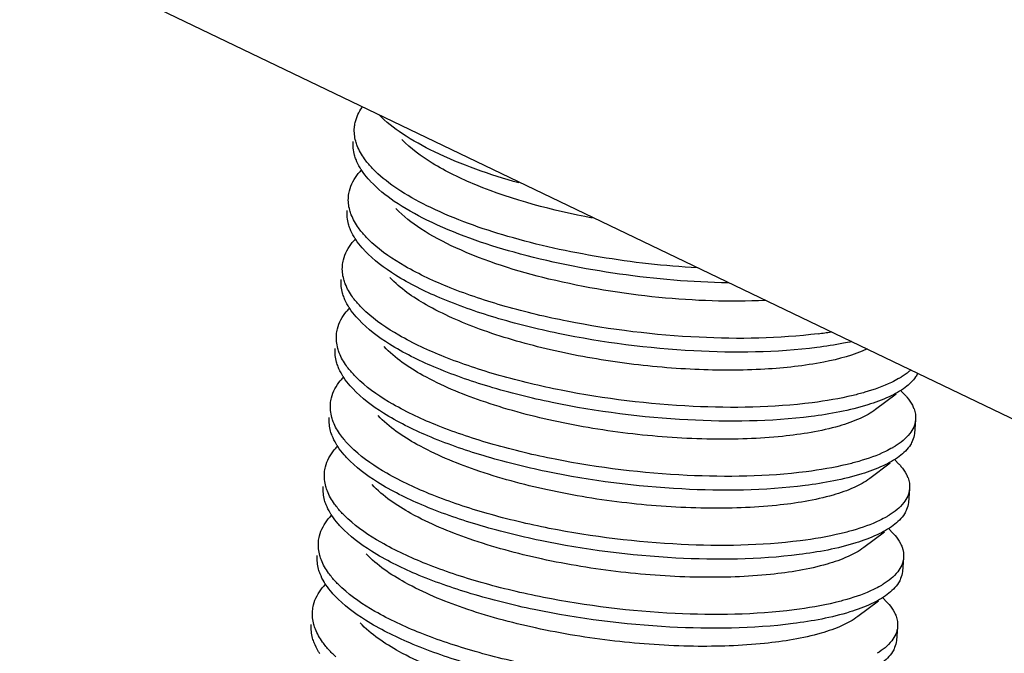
# Model space of a CAD drawing. Header units: millimetres. Extents: x -24622 to 2314, y -1603 to 2287.
# Tile 214 of 236: x 1687.72 to 1696.15, y 855.45 to 860.87. Entities that reach past the tile are written whole.
import ezdxf

# ---------------------------------------------------------------- set-up
doc = ezdxf.new("R2010")
doc.units = ezdxf.units.MM
doc.layers.add('02___PRT_ALL_AXES', color=7, linetype='Continuous')

msp = doc.modelspace()

# ---------------------------------------------------------------- linework, layer by layer
at = {"color": 7, "linetype": 'Continuous'}
for p, q in [((1735.632, 838.5339), (1679.2943, 865.5836)), ((1695.2218, 857.6721), (1695.0451, 857.5396)), ((1695.2643, 857.6975), (1695.2929, 857.667)), ((1695.1705, 857.0814), (1694.9939, 856.9489)), ((1695.213, 857.1069), (1695.2417, 857.0764)), ((1695.1193, 856.4908), (1694.9426, 856.3583)), ((1695.1618, 856.5162), (1695.1904, 856.4858)), ((1695.068, 855.9002), (1694.8914, 855.7677)), ((1695.1106, 855.9256), (1695.1392, 855.8951))]:
    msp.add_line(p, q, dxfattribs=at)
for centre, radius, start, end in [((1691.0411, 859.2204), 0.5418, 137.28969, 141.4551), ((1690.9899, 858.6297), 0.5418, 137.28969, 141.4551), ((1690.9386, 858.0391), 0.5418, 137.28969, 141.4551), ((1694.0701, 862.0009), 3.8428, 277.22379, 278.89643), ((1690.8874, 857.4485), 0.5418, 137.28969, 141.4551), ((1694.8643, 858.458), 0.7553, 300.00048, 301.858), ((1690.8361, 856.8578), 0.5418, 137.28969, 141.4551), ((1694.813, 857.8674), 0.7553, 300.00048, 301.858), ((1690.7849, 856.2672), 0.5418, 137.28969, 141.4551), ((1694.7618, 857.2768), 0.7553, 300.00048, 301.858), ((1690.7337, 855.6766), 0.5418, 137.28969, 141.4551), ((1694.7105, 856.6862), 0.7553, 300.00048, 301.858)]:
    msp.add_arc(centre, radius, start, end, dxfattribs=at)
for points, start_tangent, end_tangent in [([(1690.5847, 859.9517), (1690.5917, 859.996), (1690.6506, 860.1244)], (0.08614, 0.996283), (0.572315, 0.820034)), ([(1691.9914, 859.4784), (1691.2692, 859.7444), (1690.9952, 859.8992), (1690.7923, 860.0626)], (-0.962738, 0.270437), (-0.704637, 0.709568)), ([(1690.609, 859.7955), (1690.5959, 859.8349), (1690.5847, 859.9517)], (-0.364967, 0.931021), (0.08614, 0.996283)), ([(1690.5988, 859.6774), (1690.5856, 859.7168), (1690.5744, 859.8336)], (-0.364967, 0.931021), (0.08614, 0.996283)), ([(1690.6991, 859.6475), (1690.6706, 859.6845), (1690.609, 859.7955)], (-0.636014, 0.771678), (-0.364967, 0.931021)), ([(1692.6199, 859.1782), (1691.6245, 859.4613), (1691.2501, 859.6474), (1690.9914, 859.8501)], (-0.982581, 0.185833), (-0.684836, 0.728697)), ([(1690.6477, 859.5847), (1690.6331, 859.6079), (1690.5988, 859.6774)], (-0.55272, 0.833367), (-0.364967, 0.931021)), ([(1690.7851, 859.5576), (1690.7615, 859.58), (1690.6991, 859.6475)], (-0.737009, 0.675882), (-0.636014, 0.771678)), ([(1690.5334, 859.3611), (1690.542, 859.4118), (1690.6174, 859.5579)], (0.08614, 0.996283), (0.622496, 0.782623)), ([(1690.7234, 859.4902), (1690.7021, 859.5137), (1690.6477, 859.5847)], (-0.68457, 0.728947), (-0.55272, 0.833367)), ([(1693.5183, 858.7516), (1692.6861, 858.8441), (1691.8962, 859.0214), (1691.2378, 859.2673), (1690.982, 859.4086), (1690.7851, 859.5576)], (-0.998378, 0.056936), (-0.737009, 0.675882)), ([(1693.7835, 858.6229), (1692.8527, 858.6988), (1691.9503, 858.885), (1691.205, 859.1601), (1690.926, 859.3208), (1690.7234, 859.4902)], (-0.999813, 0.019313), (-0.68457, 0.728947)), ([(1690.5578, 859.2049), (1690.5447, 859.2443), (1690.5334, 859.3611)], (-0.364967, 0.931021), (0.08614, 0.996283)), ([(1690.5475, 859.0867), (1690.5344, 859.1262), (1690.5232, 859.243)], (-0.364967, 0.931021), (0.08614, 0.996283)), ([(1690.6479, 859.0569), (1690.6194, 859.0939), (1690.5578, 859.2049)], (-0.636014, 0.771678), (-0.364967, 0.931021)), ([(1694.1004, 858.4728), (1693.1893, 858.499), (1692.2495, 858.6563), (1691.4516, 858.9235), (1691.1528, 859.086), (1690.9402, 859.2595)], (-0.998846, -0.048026), (-0.684441, 0.729068)), ([(1690.5965, 858.9941), (1690.5819, 859.0173), (1690.5475, 859.0867)], (-0.55272, 0.833367), (-0.364967, 0.931021)), ([(1690.7339, 858.967), (1690.7102, 858.9893), (1690.6479, 859.0569)], (-0.737009, 0.675882), (-0.636014, 0.771678)), ([(1690.4822, 858.7705), (1690.4908, 858.8211), (1690.5662, 858.9673)], (0.08614, 0.996283), (0.622496, 0.782623)), ([(1690.6722, 858.8995), (1690.6509, 858.9231), (1690.5965, 858.9941)], (-0.68457, 0.728947), (-0.55272, 0.833367)), ([(1694.5533, 858.1886), (1693.5338, 858.1575), (1692.4062, 858.295), (1691.8752, 858.4221), (1691.4037, 858.5815), (1691.0165, 858.766), (1690.7339, 858.967)], (-0.992026, -0.126034), (-0.737009, 0.675882)), ([(1694.543, 858.0705), (1693.4894, 858.0411), (1692.3286, 858.1905), (1691.7882, 858.3265), (1691.3153, 858.4956), (1690.9363, 858.6898), (1690.6722, 858.8995)], (-0.992026, -0.126034), (-0.68457, 0.728947)), ([(1690.5066, 858.6142), (1690.4934, 858.6537), (1690.4822, 858.7705)], (-0.364967, 0.931021), (0.08614, 0.996283)), ([(1690.4963, 858.4961), (1690.4832, 858.5356), (1690.4719, 858.6524)], (-0.364967, 0.931021), (0.08614, 0.996283)), ([(1690.5966, 858.4662), (1690.5681, 858.5032), (1690.5066, 858.6142)], (-0.636014, 0.771678), (-0.364967, 0.931021)), ([(1694.9727, 858.0582), (1694.6028, 857.9457), (1694.0973, 857.8847), (1693.4984, 857.8825), (1692.8561, 857.9417), (1692.2242, 858.0594), (1691.6556, 858.2283), (1691.1977, 858.4365), (1690.8889, 858.6689)], (-0.907154, -0.420799), (-0.684833, 0.7287)), ([(1690.5452, 858.4035), (1690.5306, 858.4267), (1690.4963, 858.4961)], (-0.55272, 0.833367), (-0.364967, 0.931021)), ([(1690.6826, 858.3763), (1690.659, 858.3987), (1690.5966, 858.4662)], (-0.737009, 0.675882), (-0.636014, 0.771678)), ([(1690.4309, 858.1799), (1690.4395, 858.2305), (1690.5149, 858.3767)], (0.08614, 0.996283), (0.622496, 0.782623)), ([(1690.621, 858.3089), (1690.5996, 858.3325), (1690.5452, 858.4035)], (-0.68457, 0.728947), (-0.55272, 0.833367)), ([(1694.502, 857.598), (1693.4825, 857.5669), (1692.3549, 857.7043), (1691.8239, 857.8315), (1691.3524, 857.9909), (1690.9652, 858.1753), (1690.6826, 858.3763)], (-0.992026, -0.126034), (-0.737009, 0.675882)), ([(1694.4918, 857.4799), (1693.4382, 857.4505), (1692.2773, 857.5998), (1691.737, 857.7358), (1691.2641, 857.905), (1690.885, 858.0992), (1690.621, 858.3089)], (-0.992026, -0.126034), (-0.68457, 0.728947)), ([(1690.4553, 858.0236), (1690.4422, 858.0631), (1690.4309, 858.1799)], (-0.364967, 0.931021), (0.08614, 0.996283)), ([(1694.8405, 858.121), (1694.7704, 858.1065), (1694.543, 858.0705)], (-0.976918, -0.213616), (-0.992026, -0.126034)), ([(1690.4451, 857.9055), (1690.4319, 857.9449), (1690.4207, 858.0617)], (-0.364967, 0.931021), (0.08614, 0.996283)), ([(1690.5454, 857.8756), (1690.5169, 857.9126), (1690.4553, 858.0236)], (-0.636014, 0.771678), (-0.364967, 0.931021)), ([(1695.0451, 857.5396), (1694.9121, 857.4633), (1694.732, 857.3985), (1694.2488, 857.3103), (1693.6412, 857.286), (1692.9664, 857.3306), (1692.288, 857.4426), (1691.6702, 857.6142), (1691.171, 857.832), (1690.8377, 858.0782)], (-0.799736, -0.600352), (-0.684441, 0.729068)), ([(1690.494, 857.8128), (1690.4794, 857.836), (1690.4451, 857.9055)], (-0.55272, 0.833367), (-0.364967, 0.931021)), ([(1690.6314, 857.7857), (1690.6077, 857.8081), (1690.5454, 857.8756)], (-0.737009, 0.675882), (-0.636014, 0.771678)), ([(1695.349, 857.8814), (1695.3301, 857.8647), (1695.2629, 857.8165)], (-0.730316, -0.68311), (-0.849207, -0.52806)), ([(1695.4058, 857.8498), (1695.3872, 857.8185), (1695.2983, 857.7295)], (-0.448497, -0.893784), (-0.799807, -0.600258)), ([(1690.3797, 857.5892), (1690.3883, 857.6399), (1690.4637, 857.7861)], (0.08614, 0.996283), (0.622496, 0.782623)), ([(1690.5697, 857.7183), (1690.5484, 857.7419), (1690.494, 857.8128)], (-0.68457, 0.728947), (-0.55272, 0.833367)), ([(1694.4508, 857.0074), (1693.4313, 856.9763), (1692.3037, 857.1137), (1691.7727, 857.2409), (1691.3012, 857.4003), (1690.914, 857.5847), (1690.6314, 857.7857)], (-0.992026, -0.126034), (-0.737009, 0.675882)), ([(1695.2419, 857.8039), (1695.1809, 857.7718), (1694.9525, 857.687)], (-0.865879, -0.500254), (-0.960587, -0.277978)), ([(1694.4405, 856.8893), (1693.3869, 856.8598), (1692.2261, 857.0092), (1691.6857, 857.1452), (1691.2128, 857.3144), (1690.8338, 857.5086), (1690.5697, 857.7183)], (-0.992026, -0.126034), (-0.68457, 0.728947)), ([(1695.2983, 857.7295), (1695.1609, 857.6491), (1694.9781, 857.5796), (1694.4918, 857.4799)], (-0.799807, -0.600258), (-0.992026, -0.126034)), ([(1694.9525, 857.687), (1694.8515, 857.6604), (1694.502, 857.598)], (-0.960587, -0.277978), (-0.992026, -0.126034)), ([(1695.2929, 857.667), (1695.3131, 857.6442), (1695.3594, 857.5759)], (0.684741, -0.728787), (0.459261, -0.888301)), ([(1690.4041, 857.433), (1690.3909, 857.4724), (1690.3797, 857.5892)], (-0.364967, 0.931021), (0.08614, 0.996283)), ([(1695.3594, 857.5759), (1695.3732, 857.5446), (1695.3866, 857.4523)], (0.459261, -0.888301), (-0.086059, -0.99629)), ([(1690.3938, 857.3149), (1690.3807, 857.3543), (1690.3694, 857.4711)], (-0.364967, 0.931021), (0.08614, 0.996283)), ([(1690.4942, 857.285), (1690.4657, 857.322), (1690.4041, 857.433)], (-0.636014, 0.771678), (-0.364967, 0.931021)), ([(1694.9939, 856.949), (1694.8608, 856.8727), (1694.6808, 856.8079), (1694.1976, 856.7197), (1693.5899, 856.6954), (1692.9151, 856.74), (1692.2368, 856.852), (1691.6189, 857.0235), (1691.1198, 857.2413), (1690.7864, 857.4876)], (-0.800164, -0.599781), (-0.684836, 0.728697)), ([(1695.3866, 857.4523), (1695.3371, 857.3336), (1695.2117, 857.2259)], (-0.086059, -0.99629), (-0.849207, -0.52806)), ([(1695.3763, 857.3342), (1695.3615, 857.2742)], (-0.086059, -0.99629), (-0.382203, -0.924078)), ([(1690.4427, 857.2222), (1690.4281, 857.2454), (1690.3938, 857.3149)], (-0.55272, 0.833367), (-0.364967, 0.931021)), ([(1690.5801, 857.1951), (1690.5565, 857.2175), (1690.4942, 857.285)], (-0.737009, 0.675882), (-0.636014, 0.771678)), ([(1695.3615, 857.2742), (1695.3432, 857.2389), (1695.2471, 857.1389)], (-0.382203, -0.924078), (-0.799807, -0.600258)), ([(1690.3284, 856.9986), (1690.337, 857.0493), (1690.4124, 857.1954)], (0.08614, 0.996283), (0.622496, 0.782623)), ([(1690.5185, 857.1277), (1690.4971, 857.1512), (1690.4427, 857.2222)], (-0.68457, 0.728947), (-0.55272, 0.833367)), ([(1694.3996, 856.4168), (1693.38, 856.3856), (1692.2524, 856.5231), (1691.7214, 856.6502), (1691.2499, 856.8096), (1690.8627, 856.9941), (1690.5801, 857.1951)], (-0.992026, -0.126034), (-0.737009, 0.675882)), ([(1695.1907, 857.2133), (1695.1297, 857.1812), (1694.9013, 857.0964)], (-0.865879, -0.500254), (-0.960587, -0.277978)), ([(1694.3893, 856.2986), (1693.3357, 856.2692), (1692.1748, 856.4186), (1691.6345, 856.5546), (1691.1616, 856.7238), (1690.7825, 856.918), (1690.5185, 857.1277)], (-0.992026, -0.126034), (-0.68457, 0.728947)), ([(1695.2471, 857.1389), (1695.1097, 857.0585), (1694.9268, 856.989), (1694.4405, 856.8893)], (-0.799807, -0.600258), (-0.992026, -0.126034)), ([(1694.9013, 857.0964), (1694.8002, 857.0697), (1694.4508, 857.0074)], (-0.960587, -0.277978), (-0.992026, -0.126034)), ([(1695.2417, 857.0764), (1695.2619, 857.0536), (1695.3081, 856.9852)], (0.684741, -0.728787), (0.459261, -0.888301)), ([(1690.3528, 856.8424), (1690.3397, 856.8818), (1690.3284, 856.9986)], (-0.364967, 0.931021), (0.08614, 0.996283)), ([(1695.3081, 856.9852), (1695.322, 856.954), (1695.3353, 856.8617)], (0.459261, -0.888301), (-0.086059, -0.99629)), ([(1690.3426, 856.7242), (1690.3294, 856.7637), (1690.3182, 856.8805)], (-0.364967, 0.931021), (0.08614, 0.996283)), ([(1690.4429, 856.6943), (1690.4144, 856.7313), (1690.3528, 856.8424)], (-0.636014, 0.771678), (-0.364967, 0.931021)), ([(1694.9426, 856.3583), (1694.8096, 856.2821), (1694.6295, 856.2173), (1694.1463, 856.1291), (1693.5387, 856.1048), (1692.8639, 856.1493), (1692.1856, 856.2613), (1691.5677, 856.4329), (1691.0685, 856.6507), (1690.7352, 856.897)], (-0.799736, -0.600352), (-0.684441, 0.729068)), ([(1695.3353, 856.8617), (1695.2859, 856.743), (1695.1605, 856.6353)], (-0.086059, -0.99629), (-0.849207, -0.52806)), ([(1695.3251, 856.7436), (1695.3102, 856.6836)], (-0.086059, -0.99629), (-0.382203, -0.924078)), ([(1690.3915, 856.6316), (1690.3769, 856.6548), (1690.3426, 856.7242)], (-0.55272, 0.833367), (-0.364967, 0.931021)), ([(1690.5289, 856.6044), (1690.5053, 856.6268), (1690.4429, 856.6943)], (-0.737009, 0.675882), (-0.636014, 0.771678)), ([(1695.3102, 856.6836), (1695.292, 856.6483), (1695.1958, 856.5482)], (-0.382203, -0.924078), (-0.799807, -0.600258)), ([(1690.2772, 856.408), (1690.2858, 856.4586), (1690.3612, 856.6048)], (0.08614, 0.996283), (0.622496, 0.782623)), ([(1690.4672, 856.537), (1690.4459, 856.5606), (1690.3915, 856.6316)], (-0.68457, 0.728947), (-0.55272, 0.833367)), ([(1694.3483, 855.8261), (1693.3288, 855.795), (1692.2012, 855.9325), (1691.6702, 856.0596), (1691.1987, 856.219), (1690.8115, 856.4035), (1690.5289, 856.6044)], (-0.992026, -0.126034), (-0.737009, 0.675882)), ([(1695.1394, 856.6227), (1695.0785, 856.5906), (1694.85, 856.5057)], (-0.865879, -0.500254), (-0.960587, -0.277978)), ([(1694.3381, 855.708), (1693.2844, 855.6786), (1692.1236, 855.828), (1691.5832, 855.964), (1691.1103, 856.1331), (1690.7313, 856.3273), (1690.4672, 856.537)], (-0.992026, -0.126034), (-0.68457, 0.728947)), ([(1695.1958, 856.5482), (1695.0585, 856.4678), (1694.8756, 856.3983), (1694.3893, 856.2986)], (-0.799807, -0.600258), (-0.992026, -0.126034)), ([(1694.85, 856.5057), (1694.749, 856.4791), (1694.3996, 856.4168)], (-0.960587, -0.277978), (-0.992026, -0.126034)), ([(1690.3016, 856.2517), (1690.2884, 856.2912), (1690.2772, 856.408)], (-0.364967, 0.931021), (0.08614, 0.996283)), ([(1695.1904, 856.4858), (1695.2106, 856.4629), (1695.2569, 856.3946)], (0.684741, -0.728787), (0.459261, -0.888301)), ([(1695.2569, 856.3946), (1695.2707, 856.3633), (1695.2841, 856.2711)], (0.459261, -0.888301), (-0.086059, -0.99629)), ([(1690.2913, 856.1336), (1690.2782, 856.173), (1690.267, 856.2898)], (-0.364967, 0.931021), (0.08614, 0.996283)), ([(1690.3917, 856.1037), (1690.3632, 856.1407), (1690.3016, 856.2517)], (-0.636014, 0.771678), (-0.364967, 0.931021)), ([(1694.8914, 855.7677), (1694.7584, 855.6914), (1694.5783, 855.6266), (1694.0951, 855.5384), (1693.4874, 855.5141), (1692.8126, 855.5587), (1692.1343, 855.6707), (1691.5164, 855.8423), (1691.0173, 856.0601), (1690.6839, 856.3063)], (-0.800164, -0.599781), (-0.684833, 0.7287)), ([(1695.2841, 856.2711), (1695.2346, 856.1524), (1695.1092, 856.0446)], (-0.086059, -0.99629), (-0.849207, -0.52806)), ([(1695.2738, 856.153), (1695.259, 856.093)], (-0.086059, -0.99629), (-0.382203, -0.924078)), ([(1690.3402, 856.041), (1690.3256, 856.0641), (1690.2913, 856.1336)], (-0.55272, 0.833367), (-0.364967, 0.931021)), ([(1690.4777, 856.0138), (1690.454, 856.0362), (1690.3917, 856.1037)], (-0.737009, 0.675882), (-0.636014, 0.771678)), ([(1695.259, 856.093), (1695.2407, 856.0577), (1695.1446, 855.9576)], (-0.382203, -0.924078), (-0.799807, -0.600258)), ([(1690.226, 855.8173), (1690.2345, 855.868), (1690.3099, 856.0142)], (0.08614, 0.996283), (0.622496, 0.782623)), ([(1690.416, 855.9464), (1690.3946, 855.97), (1690.3402, 856.041)], (-0.68457, 0.728947), (-0.55272, 0.833367)), ([(1694.2971, 855.2355), (1693.2775, 855.2044), (1692.1499, 855.3418), (1691.6189, 855.469), (1691.1475, 855.6284), (1690.7602, 855.8128), (1690.4777, 856.0138)], (-0.992026, -0.126034), (-0.737009, 0.675882)), ([(1695.0882, 856.0321), (1695.0272, 856), (1694.7988, 855.9151)], (-0.865879, -0.500254), (-0.960587, -0.277978)), ([(1694.2868, 855.1174), (1693.2332, 855.088), (1692.0723, 855.2373), (1691.532, 855.3733), (1691.0591, 855.5425), (1690.68, 855.7367), (1690.416, 855.9464)], (-0.992026, -0.126034), (-0.68457, 0.728947)), ([(1695.1446, 855.9576), (1695.0072, 855.8772), (1694.8243, 855.8077), (1694.3381, 855.708)], (-0.799807, -0.600258), (-0.992026, -0.126034)), ([(1694.7988, 855.9151), (1694.6978, 855.8885), (1694.3483, 855.8261)], (-0.960587, -0.277978), (-0.992026, -0.126034)), ([(1690.2503, 855.6611), (1690.2372, 855.7005), (1690.226, 855.8173)], (-0.364967, 0.931021), (0.08614, 0.996283)), ([(1695.1392, 855.8951), (1695.1594, 855.8723), (1695.2056, 855.804)], (0.684741, -0.728787), (0.459261, -0.888301)), ([(1695.2056, 855.804), (1695.2195, 855.7727), (1695.2328, 855.6805)], (0.459261, -0.888301), (-0.086059, -0.99629)), ([(1690.2401, 855.543), (1690.2269, 855.5824), (1690.2157, 855.6992)], (-0.364967, 0.931021), (0.08614, 0.996283)), ([(1690.3404, 855.5131), (1690.3119, 855.5501), (1690.2503, 855.6611)], (-0.636014, 0.771678), (-0.364967, 0.931021)), ([(1694.8401, 855.1771), (1694.7071, 855.1008), (1694.527, 855.036), (1694.0438, 854.9478), (1693.4362, 854.9235), (1692.7614, 854.9681), (1692.0831, 855.0801), (1691.4652, 855.2517), (1690.966, 855.4695), (1690.6327, 855.7157)], (-0.799736, -0.600352), (-0.684441, 0.729068)), ([(1695.2328, 855.6805), (1695.1834, 855.5618), (1695.058, 855.454)], (-0.086059, -0.99629), (-0.849207, -0.52806)), ([(1695.2226, 855.5623), (1695.2077, 855.5023)], (-0.086059, -0.99629), (-0.382203, -0.924078)), ([(1690.289, 855.4503), (1690.2744, 855.4735), (1690.2401, 855.543)], (-0.55272, 0.833367), (-0.364967, 0.931021)), ([(1690.4264, 855.4232), (1690.4028, 855.4456), (1690.3404, 855.5131)], (-0.737009, 0.675882), (-0.636014, 0.771678)), ([(1695.2077, 855.5023), (1695.1895, 855.467), (1695.0933, 855.367)], (-0.382203, -0.924078), (-0.799807, -0.600258))]:
    msp.add_spline(points, degree=3, dxfattribs=dict(at, start_tangent=start_tangent, end_tangent=end_tangent))
at = {"layer": '02___PRT_ALL_AXES', "color": 7, "linetype": 'Continuous'}
for p, q in [((1695.3866, 857.4523), (1695.3763, 857.3342)), ((1695.3353, 856.8617), (1695.3251, 856.7436)), ((1695.2841, 856.2711), (1695.2738, 856.153)), ((1695.2328, 855.6805), (1695.2226, 855.5623))]:
    msp.add_line(p, q, dxfattribs=at)

doc.saveas('drawing.dxf')
